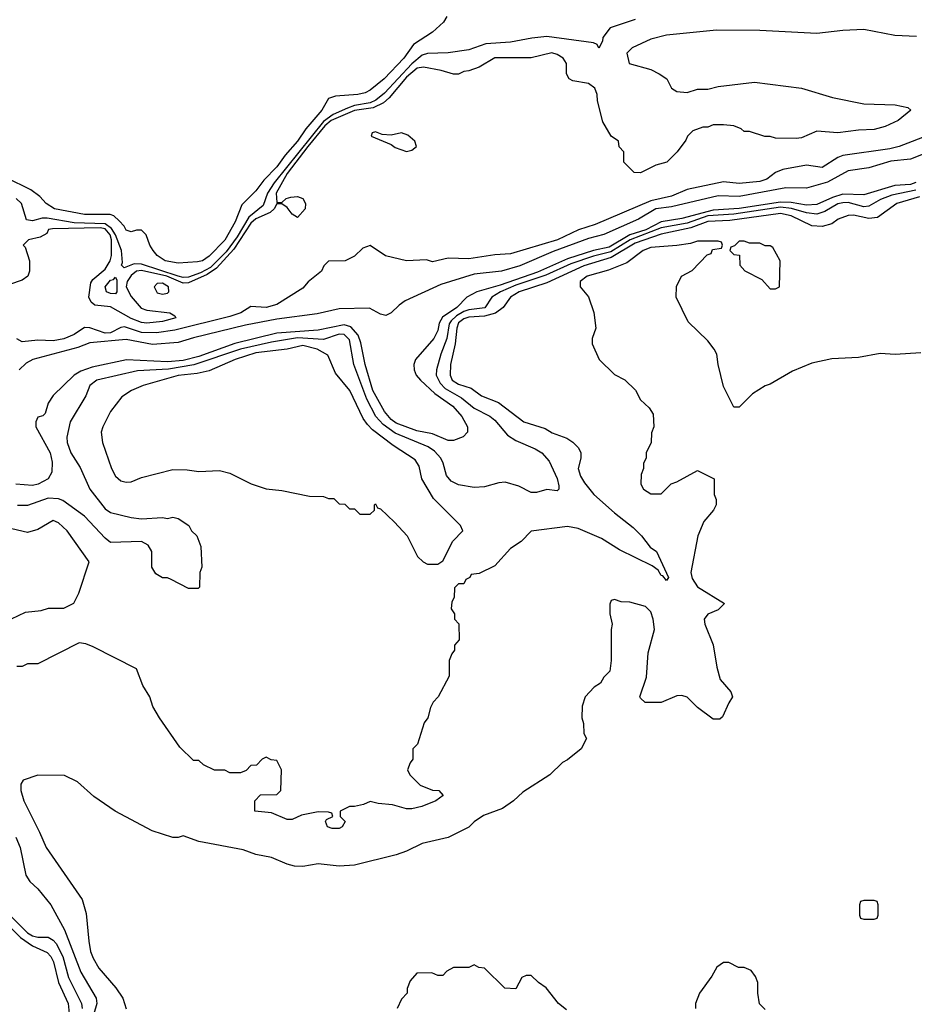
# Model space of a CAD drawing. Header units: inches. Extents: x 2348352 to 2479776, y 460422 to 613655.
# Tile 185 of 256: x 2382301 to 2385745, y 531466 to 535258. Entities that reach past the tile are written whole.
import ezdxf

# ---------------------------------------------------------------- set-up
doc = ezdxf.new("R2010")
doc.units = ezdxf.units.IN
doc.header["$MEASUREMENT"] = 0
doc.layers.add('C3583', color=7, linetype='Continuous')

msp = doc.modelspace()

# ---------------------------------------------------------------- linework, layer by layer
at = {"layer": 'C3583', "color": 4}
for points, elevation in [([(2383944.5, 535270), (2383931.8, 535248.2), (2383890.1, 535209.9), (2383817.2, 535162.8), (2383779.3, 535110), (2383704, 535030), (2383650, 534987.1), (2383630, 534976.4), (2383602, 534970), (2383516.3, 534963.7), (2383490, 534955.3), (2383463.6, 534910), (2383402.1, 534837.9), (2383370, 534789.9), (2383322.9, 534737.1), (2383290, 534692.1), (2383240, 534640), (2383210, 534598.9), (2383155.3, 534544.7), (2383130, 534479.6), (2383090, 534409), (2383030, 534347.1), (2383004, 534330), (2382985.3, 534325.3), (2382910, 534320.5), (2382860.9, 534330), (2382829.4, 534350), (2382814, 534370), (2382802, 534390), (2382788, 534430), (2382770, 534448), (2382750, 534448), (2382730, 534441.2), (2382710, 534447.6), (2382703.1, 534463.1), (2382683.9, 534483.9), (2382662.4, 534502.4), (2382648.2, 534508.2), (2382550, 534508), (2382434, 534530), (2382402.4, 534550), (2382377.5, 534577.5), (2382343.1, 534603.1), (2382250, 534649)], 36), ([(2384670, 535259.3), (2384573.4, 535226.6), (2384546, 535190), (2384544.7, 535175.3), (2384530, 535148.7), (2384523.1, 535163.1), (2384509.5, 535169.5), (2384330, 535193.3), (2384272.3, 535187.7), (2384190, 535171.3), (2384095.1, 535164.9), (2384030, 535142.4), (2383950, 535131.1), (2383870, 535128.7), (2383850, 535121.5), (2383810, 535088.5), (2383704.6, 534975.4), (2383671.6, 534948.4), (2383650, 534938.3), (2383590, 534927.6), (2383562.6, 534917.4), (2383507.1, 534892.9), (2383470, 534865.9), (2383280.1, 534630), (2383254.7, 534590), (2383237.8, 534542.2), (2383182.6, 534497.4), (2383138.3, 534421.7), (2383095.4, 534364.6), (2383035.5, 534304.5), (2382996.4, 534283.6), (2382950, 534266.8), (2382930, 534265.4), (2382910, 534270.4), (2382770, 534316.6), (2382741.5, 534318.5), (2382703.3, 534303.3), (2382692.5, 534312.5), (2382696.6, 534323.4), (2382691.9, 534370), (2382668.9, 534430), (2382654.5, 534454.5), (2382630, 534472.4), (2382510, 534476), (2382406.6, 534493.4), (2382386.5, 534493.5), (2382350, 534483.5), (2382327, 534487), (2382307.6, 534550), (2382286.9, 534570)], 44), ([(2385753.4, 535193.4), (2385670, 535198), (2385550, 535220.7), (2385470, 535216.9), (2385370, 535205.1), (2385150, 535216.9), (2384982.5, 535217.5), (2384790, 535198.7), (2384730, 535183.7), (2384658, 535150), (2384638, 535130), (2384646.8, 535090), (2384730, 535066), (2384762, 535050), (2384792, 535030), (2384810, 534994), (2384830, 534982), (2384870, 534978), (2384910, 534991.3), (2384950, 534991.3), (2384990, 535001), (2385130, 535017.3), (2385310, 534994), (2385430, 534958.8), (2385550, 534934.8), (2385670.9, 534930.9), (2385719.6, 534919.6), (2385731.3, 534910), (2385682, 534870), (2385632.5, 534847.5), (2385590, 534835.1), (2385530, 534833.2), (2385450, 534822), (2385370, 534829.2), (2385310, 534804), (2385290, 534801.2), (2385210, 534802), (2385190, 534808.7), (2385168.9, 534808.9), (2385110, 534828), (2385090, 534828), (2385078, 534838), (2385050, 534849), (2385010, 534854), (2384970, 534853.2), (2384950, 534844), (2384930, 534844), (2384892, 534830), (2384872, 534810), (2384865.4, 534794.6), (2384831.3, 534750), (2384792, 534710), (2384750, 534698), (2384690, 534668), (2384666, 534670), (2384626, 534710), (2384626, 534750), (2384608.4, 534768.4), (2384606, 534790), (2384578, 534810), (2384545.6, 534865.6), (2384525.6, 534945.6), (2384524, 534970), (2384514.2, 534994.2), (2384490, 535013.2), (2384430, 535022.7), (2384415.3, 535030), (2384405.2, 535050), (2384406, 535090), (2384392.7, 535110), (2384370, 535124.5), (2384348.8, 535131.2), (2384270, 535111.5), (2384130, 535111.2), (2384070, 535075.1), (2384030, 535061.2), (2384010, 535059), (2383990, 535049), (2383970, 535049), (2383923.2, 535063.2), (2383855.6, 535075.6), (2383831.3, 535071.3), (2383790, 535036.8), (2383723.2, 534956.8), (2383701.7, 534938.3), (2383661.2, 534918.8), (2383590, 534908.3), (2383500.2, 534870), (2383475.9, 534850), (2383410, 534769.8), (2383330, 534665.7), (2383287.6, 534590), (2383290, 534554), (2383310, 534554), (2383326, 534570), (2383344.5, 534575.5), (2383370, 534578), (2383390.8, 534570), (2383400.5, 534550), (2383399.3, 534530), (2383370, 534497.2), (2383350, 534509), (2383330, 534535.3), (2383310, 534548.7), (2383290, 534548.7), (2383280.7, 534530), (2383264.7, 534515.3), (2383210, 534491.3), (2383190, 534474.6), (2383124.8, 534375.2), (2383058.2, 534301.8), (2383022.5, 534277.5), (2382950, 534244.9), (2382930, 534243.7), (2382866.6, 534270), (2382770, 534292.4), (2382749.6, 534290.4), (2382730, 534273.7), (2382714.3, 534250), (2382710.3, 534230), (2382730, 534192.2), (2382767.7, 534147.7), (2382790, 534140.2), (2382878, 534130), (2382897.3, 534117.3), (2382901, 534110), (2382850, 534095.8), (2382790.2, 534089.8), (2382770, 534092.6), (2382730, 534107), (2382650, 534152.8), (2382590, 534158.4), (2382575.1, 534170), (2382567, 534190), (2382574.5, 534245.5), (2382582, 534258), (2382630, 534297.3), (2382649.4, 534330), (2382654, 534350), (2382654.3, 534410), (2382648.9, 534430), (2382630, 534452.5), (2382610, 534456.9), (2382427, 534453), (2382412, 534450), (2382404.7, 534435.3), (2382379.6, 534420.4), (2382334, 534410), (2382314, 534390), (2382322, 534382), (2382338, 534330), (2382338, 534290), (2382331.3, 534270), (2382310, 534255.3), (2382261, 534239)], 48), ([(2385810, 534817), (2385686, 534770), (2385650, 534761.1), (2385470, 534735.1), (2385450, 534727.6), (2385390, 534689.6), (2385330, 534698.4), (2385239, 534681), (2385210, 534669.5), (2385176.3, 534643.7), (2385150, 534635.1), (2385070, 534628), (2385010, 534633.6), (2384870, 534604.2), (2384810, 534578.3), (2384730, 534560.9), (2384516, 534470), (2384451.5, 534448.5), (2384370.8, 534410), (2384190, 534356), (2384130, 534353.2), (2384030, 534337.2), (2383950, 534339.5), (2383890, 534326), (2383867.1, 534332.9), (2383790, 534329.2), (2383709.3, 534349.3), (2383650, 534388.7), (2383622, 534378), (2383590, 534348), (2383554, 534330), (2383490, 534328), (2383472, 534310), (2383462, 534290), (2383410.6, 534249.4), (2383390, 534224), (2383290, 534161.2), (2383250, 534149.4), (2383190, 534153.2), (2383151.3, 534130), (2383110, 534115.1), (2382897.8, 534062.2), (2382827, 534053), (2382770, 534053.1), (2382704.2, 534075.8), (2382690, 534073.3), (2382650, 534052.3), (2382630, 534051), (2382570, 534071.5), (2382550, 534073.3), (2382510, 534046), (2382470, 534029.7), (2382430, 534022), (2382370, 534024.2), (2382310, 534017.2), (2382290, 534029)], 52), ([(2385870, 534776.9), (2385730, 534721.1), (2385653.9, 534713.9), (2385570, 534688.2), (2385490, 534676.3), (2385410, 534632.3), (2385330, 534609.8), (2385250, 534611.1), (2385070, 534577.1), (2384990, 534579.4), (2384810, 534537.8), (2384750.1, 534529.9), (2384683.1, 534490), (2384550, 534430.8), (2384490, 534415.9), (2384354.4, 534365.6), (2384225.5, 534310), (2384156, 534290), (2384050, 534277.8), (2383921.8, 534238.2), (2383784.7, 534175.3), (2383760.9, 534159.1), (2383730, 534129), (2383710, 534119.3), (2383690, 534124.5), (2383647.8, 534147.8), (2383530, 534145), (2383445.9, 534125.9), (2383290, 534105.2), (2383170, 534081.5), (2382970, 534033.3), (2382910, 534014.8), (2382812.1, 534007.9), (2382710, 534026.8), (2382570, 534014), (2382524, 533996), (2382351, 533950), (2382324.9, 533935.1), (2382298, 533910)], 56), ([(2385750, 534630.8), (2385730, 534624.2), (2385670, 534619.3), (2385550, 534584.4), (2385470, 534586.1), (2385430, 534573.6), (2385370, 534546.3), (2385330, 534544.3), (2385270, 534554.3), (2385230, 534555.9), (2385070, 534531.3), (2384970, 534524.5), (2384850, 534493), (2384770, 534479.9), (2384711, 534449), (2384650, 534429.4), (2384570, 534382), (2384510, 534369.9), (2384410, 534337.5), (2384293.4, 534286.6), (2384150, 534236.1), (2384060.7, 534210), (2384021.6, 534190), (2383983.1, 534150), (2383927.7, 534112.3), (2383914.9, 534090), (2383910, 534061.2), (2383895.3, 534030), (2383824.4, 533950), (2383818.4, 533930), (2383819.5, 533910), (2383826.4, 533890), (2383843.8, 533870), (2383899, 533819), (2383968.2, 533770), (2384003.1, 533730), (2384024, 533690), (2384024.7, 533670), (2384007.7, 533652.3), (2383970, 533638), (2383950, 533638.4), (2383890, 533663.5), (2383830, 533675.1), (2383750, 533704.2), (2383730, 533718.3), (2383704.8, 533750), (2383659.8, 533830), (2383630.8, 533930), (2383614.5, 534014.5), (2383603.5, 534043.5), (2383576, 534076), (2383550, 534083.2), (2383450, 534062.5), (2383290, 534051.3), (2383129, 534011), (2382990, 533961.3), (2382930, 533946.2), (2382870, 533940.9), (2382711.3, 533948.7), (2382579.5, 533920.5), (2382535.8, 533904.2), (2382510, 533889.6), (2382428.9, 533811.1), (2382410, 533781.2), (2382398.6, 533741.5), (2382390, 533732.3), (2382370, 533728), (2382362.8, 533710), (2382363, 533690), (2382418.4, 533590), (2382425.2, 533554.8), (2382424, 533516), (2382410.4, 533489.6), (2382371.3, 533470), (2382350, 533465.1), (2382286, 533470)], 64), ([(2385764.1, 534575.9), (2385677.3, 534550), (2385603.1, 534496.9), (2385570, 534492.6), (2385510, 534505.1), (2385490, 534504.5), (2385451.3, 534490), (2385427.2, 534472.8), (2385390, 534461.6), (2385350, 534464.2), (2385270, 534502.8), (2385230, 534512.4), (2385034.5, 534485.5), (2384950, 534481.5), (2384883.8, 534456.2), (2384770, 534433), (2384670, 534397.3), (2384577.7, 534342.3), (2384472.4, 534310), (2384330, 534245.3), (2384223, 534210), (2384190.4, 534190), (2384161.6, 534150), (2384131.8, 534128.2), (2384090, 534116.1), (2384030, 534113.3), (2384010, 534105.8), (2383990, 534090.8), (2383982.9, 534070), (2383977.3, 534010), (2383959.6, 533930), (2383958, 533890), (2383965.7, 533870), (2383990, 533854.9), (2384039, 533839), (2384078.8, 533810), (2384144.1, 533784.1), (2384242, 533710), (2384324, 533684), (2384350, 533666.8), (2384406.4, 533646.4), (2384430, 533631.3), (2384451.3, 533610), (2384461, 533590), (2384461, 533570), (2384451, 533530), (2384459.8, 533499.8), (2384474.4, 533474.4), (2384510.8, 533430), (2384590, 533359.1), (2384662.8, 533302.8), (2384694.8, 533270), (2384727.3, 533227.3), (2384752, 533210), (2384798, 533110), (2384790, 533098), (2384776.4, 533116.4), (2384770, 533118), (2384758, 533138), (2384735.3, 533155.3), (2384610, 533217), (2384540.7, 533260.7), (2384450, 533298.7), (2384410, 533306.6), (2384270, 533288), (2384231.1, 533248.9), (2384190, 533222), (2384130, 533155.3), (2384070, 533126), (2384038, 533122), (2384034, 533110), (2384018, 533102), (2384010, 533086), (2383990, 533086), (2383974, 533070), (2383972.7, 533032.7), (2383963.6, 533016.4), (2383962, 532990), (2383974, 532970), (2383974, 532950), (2383991.6, 532931.6), (2383992, 532870), (2383974, 532850), (2383974, 532830), (2383963.6, 532816.4), (2383954, 532790), (2383954, 532730), (2383912, 532650), (2383892, 532630), (2383882, 532610), (2383871.3, 532570), (2383858, 532550), (2383831.6, 532468.4), (2383814, 532450), (2383814, 532410), (2383803.6, 532396.4), (2383794, 532370), (2383802, 532350), (2383842, 532310), (2383890, 532291.3), (2383914, 532290), (2383931.1, 532271.1), (2383902, 532250), (2383848.9, 532228.9), (2383810, 532219), (2383790, 532219.3), (2383735.3, 532235.3), (2383680.2, 532240.2), (2383650, 532248), (2383623.6, 532236.4), (2383590, 532228), (2383570, 532228), (2383534, 532210), (2383534, 532190), (2383554, 532170), (2383542, 532150), (2383530, 532144), (2383504, 532144), (2383486, 532150), (2383478, 532170), (2383482, 532178), (2383506, 532190), (2383502, 532202), (2383490, 532206), (2383450, 532208), (2383385.4, 532194.6), (2383350, 532178), (2383330, 532178), (2383270, 532204), (2383206, 532210), (2383206, 532250), (2383227.3, 532272.7), (2383290, 532274), (2383306, 532290), (2383308, 532370), (2383290, 532406), (2383268.4, 532408.4), (2383250, 532418), (2383234, 532410), (2383212.7, 532387.3), (2383190, 532386), (2383172.7, 532367.3), (2383150, 532358), (2383110, 532358), (2383090, 532368), (2383050, 532368), (2383008.4, 532388.4), (2382990, 532406), (2382970, 532406), (2382916.4, 532456.4), (2382839, 532570), (2382813.6, 532613.6), (2382802, 532650), (2382774.6, 532694.6), (2382750, 532758), (2382583.1, 532843.1), (2382554.6, 532854.6), (2382530, 532858), (2382370, 532778), (2382330, 532778), (2382310, 532768), (2382290, 532768)], 72), ([(2385750, 534602.1), (2385657.5, 534582.5), (2385614.4, 534565.6), (2385570, 534540.3), (2385550, 534538), (2385490, 534554.4), (2385470, 534553.5), (2385450, 534549.8), (2385400.7, 534519.3), (2385370, 534508.8), (2385330, 534514.6), (2385271.8, 534531.8), (2385230, 534535.9), (2385050, 534509.4), (2384950, 534502.5), (2384870, 534475.3), (2384770, 534457.1), (2384650.2, 534410), (2384576.2, 534363.8), (2384510, 534347.5), (2384422, 534318), (2384325.5, 534274.5), (2384210, 534236.4), (2384152, 534210), (2384117.6, 534190), (2384091.3, 534148.7), (2384030, 534141.3), (2384010, 534134.1), (2383981.8, 534118.2), (2383961, 534099), (2383953.5, 534086.5), (2383944.5, 534030), (2383921.5, 533970), (2383905.3, 533910), (2383904.2, 533890), (2383918.8, 533858.8), (2383938, 533838), (2384001.8, 533801.8), (2384050, 533762.6), (2384110, 533732), (2384130, 533715.8), (2384178.6, 533658.6), (2384210, 533638), (2384285.5, 533605.5), (2384310.6, 533590), (2384338.3, 533558.3), (2384370, 533491), (2384376.3, 533463.7), (2384376, 533450), (2384370, 533444), (2384330, 533449.4), (2384290, 533437.2), (2384270, 533437.2), (2384222.3, 533462.3), (2384170, 533477.4), (2384144.8, 533475.2), (2384090, 533459.6), (2384050, 533457), (2383990, 533466.6), (2383961.3, 533481.3), (2383943.5, 533503.5), (2383931.3, 533550), (2383921.3, 533570), (2383897.1, 533597.1), (2383873.5, 533613.5), (2383746, 533666), (2383699.6, 533699.6), (2383672, 533730), (2383637, 533797), (2383586.9, 533930), (2383570, 534026), (2383550, 534045.7), (2383530, 534047.7), (2383470, 534026.8), (2383370, 534033.2), (2383270, 534017), (2383150, 533989.9), (2382971.3, 533928.7), (2382873, 533913), (2382753.9, 533906.1), (2382598, 533870), (2382570.8, 533850), (2382554.8, 533810), (2382494.8, 533710), (2382482, 533650), (2382483, 533630), (2382498, 533590), (2382533.8, 533533.8), (2382570.4, 533450), (2382630, 533374.8), (2382650, 533361), (2382730, 533341), (2382770, 533336), (2382850, 533341), (2382870, 533338), (2382890, 533342), (2382910, 533338), (2382952, 533310), (2382962, 533290), (2382982, 533270), (2382998, 533230), (2383002, 533150), (2382994, 533130), (2382992.7, 533072.7), (2382987.3, 533067.3), (2382950, 533068), (2382883.1, 533103.1), (2382870, 533108.7), (2382850, 533109), (2382824.7, 533124.7), (2382808.7, 533150), (2382808.7, 533210), (2382794.6, 533234.6), (2382768.9, 533248.9), (2382650, 533245.2), (2382630, 533261.2), (2382550, 533346.6), (2382466.7, 533406.7), (2382450, 533413.3), (2382410, 533415.8), (2382330, 533387), (2382292.7, 533387.3)], 68), ([(2385770, 533975.3), (2385670.7, 533969.3), (2385612.9, 533972.9), (2385530, 533957.2), (2385427.1, 533952.9), (2385350, 533935.3), (2385275.3, 533904.7), (2385190, 533855.3), (2385170, 533848.7), (2385122, 533818), (2385070, 533766), (2385050, 533766), (2385010, 533846), (2384989.2, 533930), (2384984, 533970), (2384974, 533990), (2384950, 534022), (2384874.6, 534094.6), (2384828, 534190), (2384828.9, 534231.1), (2384848.9, 534271.1), (2384890, 534292), (2384947.3, 534352.7), (2384962, 534358), (2384967.3, 534372.7), (2385002, 534378), (2385006, 534390), (2385002, 534402), (2384990, 534406), (2384910, 534406), (2384883.6, 534396.4), (2384830, 534388.7), (2384730, 534380.9), (2384701, 534370), (2384638, 534322), (2384566.9, 534293.1), (2384484.7, 534270), (2384458, 534250), (2384458, 534230), (2384490.9, 534190.9), (2384511.1, 534131.1), (2384518, 534070), (2384504.7, 534030), (2384504.7, 534010), (2384532, 533950), (2384590, 533892), (2384630, 533872), (2384671.1, 533831.1), (2384690, 533794), (2384723.6, 533763.6), (2384739.6, 533739.6), (2384742, 533690), (2384732.7, 533667.3), (2384732, 533630), (2384712, 533590), (2384712, 533570), (2384702, 533550), (2384702, 533530), (2384692.7, 533507.3), (2384692, 533470), (2384702, 533450), (2384730, 533432), (2384770, 533432), (2384809.1, 533470.9), (2384830, 533478), (2384910, 533522), (2384974, 533490), (2384974, 533430), (2384982, 533410), (2384982, 533390), (2384972, 533370), (2384934.4, 533325.6), (2384911, 533270), (2384884.9, 533130), (2384890, 533106), (2384910, 533074), (2385014, 533010), (2384990, 532986), (2384950, 532968.7), (2384936, 532950), (2384938.8, 532930), (2384970.6, 532850.6), (2384984.4, 532764.4), (2384997.3, 532717.3), (2385038, 532670), (2385044.7, 532650), (2385030, 532628), (2385006, 532574), (2384996, 532564), (2384970, 532564), (2384909.6, 532609.6), (2384870, 532649), (2384850, 532655.3), (2384830, 532654), (2384770, 532629), (2384708.7, 532628.7), (2384690, 532646), (2384688, 532650), (2384713.6, 532726.4), (2384720.2, 532819.8), (2384744, 532910), (2384739.3, 532950), (2384730, 532978), (2384710, 532998), (2384650, 533015.3), (2384616.4, 533016.4), (2384590, 533026), (2384578, 533022), (2384572.7, 533007.3), (2384572, 532970), (2384582, 532930), (2384578, 532910), (2384578, 532790), (2384572, 532750), (2384550, 532726), (2384536.9, 532703.1), (2384511.6, 532688.4), (2384478, 532650), (2384465.4, 532614.6), (2384464.7, 532570), (2384471.6, 532548.4), (2384472, 532510), (2384482, 532490), (2384462, 532450), (2384410, 532408), (2384390, 532398), (2384342, 532350), (2384236.9, 532283.1), (2384202, 532250), (2384159.8, 532220.2), (2384086.4, 532193.6), (2384050.7, 532169.3), (2384030, 532149), (2383950.5, 532109.5), (2383850, 532085.2), (2383790, 532056), (2383750, 532042.7), (2383590, 532002.9), (2383530, 531998), (2383450, 532007), (2383390, 531997), (2383358.9, 531998.9), (2383330, 532006.6), (2383270, 532032.3), (2383210, 532043.7), (2383161.5, 532061.5), (2382990, 532094), (2382930, 532115.3), (2382910, 532108.7), (2382890, 532109), (2382810, 532134), (2382668, 532210), (2382586.3, 532266.3), (2382523.1, 532323.1), (2382472.7, 532347.3), (2382370, 532348.7), (2382314, 532330), (2382305.4, 532314.6), (2382304.7, 532290), (2382316, 532250), (2382377.3, 532130), (2382402, 532070), (2382540.5, 531870), (2382556.1, 531816.1), (2382566.7, 531710), (2382573.7, 531670), (2382583.8, 531643.8), (2382605.1, 531605.1), (2382670.5, 531530), (2382697.3, 531490), (2382710.7, 531449.3)], 76), ([(2382268.9, 532951.1), (2382323.1, 532976.9), (2382383.6, 532983.6), (2382411.6, 532991.6), (2382470, 532992), (2382508.4, 533011.6), (2382528.7, 533050), (2382568, 533170), (2382482.7, 533290), (2382450, 533321.2), (2382430, 533329.2), (2382370, 533295.1), (2382330, 533283.7), (2382270, 533298)], 72), ([(2382285.5, 532110), (2382302, 532070), (2382324, 531964), (2382339.8, 531939.8), (2382370, 531911.3), (2382421, 531850), (2382473.4, 531753.4), (2382536.5, 531590), (2382595.3, 531490), (2382597, 531470), (2382585.5, 531430)], 72), ([(2382256.9, 531770), (2382303.8, 531723.8), (2382350, 531691.1), (2382406.5, 531666.5), (2382420.9, 531650), (2382430.2, 531630.2), (2382450.2, 531550.2), (2382486.5, 531470), (2382491.4, 531431.4)], 64), ([(2382270, 531801.7), (2382330, 531742), (2382350, 531730.3), (2382370, 531725.5), (2382410, 531725.7), (2382430, 531714), (2382441, 531701), (2382467.1, 531650), (2382489, 531570), (2382538.9, 531470), (2382541.5, 531450)], 68), ([(2384405.6, 531445.6), (2384375.3, 531470), (2384328, 531530), (2384298, 531550), (2384270, 531578), (2384250, 531578), (2384234, 531570), (2384210, 531526), (2384168.4, 531528.4), (2384090, 531606), (2384068.4, 531608.4), (2384050, 531618), (2384030, 531608), (2383970, 531608), (2383945.4, 531594.6), (2383930, 531578), (2383910, 531578), (2383887.3, 531587.3), (2383830, 531586), (2383803.6, 531556.4), (2383792.7, 531527.3), (2383792, 531510), (2383770, 531486), (2383754, 531450)], 84), ([(2385170, 531446), (2385148.4, 531468.4), (2385142, 531510), (2385142, 531550), (2385133.6, 531573.6), (2385116.5, 531596.5), (2385090, 531608), (2385068.4, 531608.4), (2385030, 531628), (2385010, 531628), (2384984.7, 531610), (2384965.4, 531574.6), (2384918, 531510), (2384902, 531470), (2384902, 531450)], 84)]:
    msp.add_lwpolyline(points, dxfattribs=dict(at, elevation=elevation))
for points, elevation in [([(2383670, 534826), (2383658, 534822), (2383654, 534810), (2383730, 534778), (2383745.8, 534765.8), (2383790, 534751), (2383810, 534756), (2383828.7, 534770), (2383822, 534790), (2383794.2, 534814.2), (2383770, 534822.7), (2383730, 534814), (2383696.4, 534816.4)], 52), ([(2385090, 534406), (2385070, 534406), (2385052.7, 534387.3), (2385038, 534382), (2385034, 534370), (2385050, 534354), (2385071.6, 534351.6), (2385072.7, 534312.7), (2385091.6, 534291.6), (2385158, 534258), (2385190, 534222), (2385210, 534222), (2385226, 534230), (2385228, 534330), (2385200.4, 534380.4), (2385190, 534388), (2385170, 534388), (2385150, 534398), (2385110, 534398)], 76), ([(2382670, 534202.9), (2382650, 534203.5), (2382635.1, 534210), (2382629.7, 534229.7), (2382650, 534254.6), (2382662, 534258), (2382670, 534266.8), (2382675.1, 534255.1), (2382674, 534210)], 44), ([(2382850, 534244), (2382830, 534242), (2382818, 534230), (2382830, 534206), (2382850, 534201), (2382870, 534204.7), (2382875.3, 534210), (2382873.2, 534230)], 52), ([(2383390, 534003.5), (2383330, 533989.7), (2383210, 533974.8), (2383130.7, 533950), (2383030, 533906.3), (2382983.9, 533896.1), (2382910, 533888.6), (2382776, 533850), (2382730.8, 533830), (2382694.2, 533805.8), (2382650.7, 533750), (2382620.7, 533690), (2382614.8, 533670), (2382618.8, 533630), (2382654, 533530), (2382670, 533501), (2382690, 533482.8), (2382710, 533477.3), (2382730, 533478.8), (2382770, 533494.8), (2382890, 533526), (2382945.4, 533525.4), (2382990, 533518), (2383070, 533522), (2383110, 533512), (2383191.1, 533471.1), (2383250, 533451.3), (2383310, 533444.7), (2383416.4, 533423.6), (2383470, 533422), (2383490, 533414), (2383510, 533414), (2383530, 533394), (2383552.7, 533392.7), (2383570, 533374), (2383590, 533374), (2383610, 533354), (2383650, 533354), (2383666, 533370), (2383666, 533390), (2383670, 533394), (2383678, 533378), (2383690, 533374), (2383743.6, 533323.6), (2383792, 533270), (2383831.6, 533191.6), (2383854, 533170), (2383870, 533162), (2383910, 533162), (2383930, 533174), (2383968, 533250), (2384006, 533290), (2383998, 533310), (2383894.2, 533414.2), (2383849.2, 533490), (2383838.6, 533538.6), (2383823.2, 533563.2), (2383738, 533618), (2383658.8, 533678.8), (2383639.1, 533699.1), (2383622.8, 533722.8), (2383571.8, 533830), (2383516.6, 533896.6), (2383487, 533967), (2383446, 533990)], 72), ([(2385590, 531866), (2385550, 531866), (2385538, 531862), (2385534, 531850), (2385534, 531810), (2385538, 531798), (2385550, 531794), (2385590, 531794), (2385602, 531798), (2385606, 531810), (2385606, 531850), (2385602, 531862)], 84)]:
    msp.add_lwpolyline(points, close=True, dxfattribs=dict(at, elevation=elevation))

doc.saveas('drawing.dxf')
